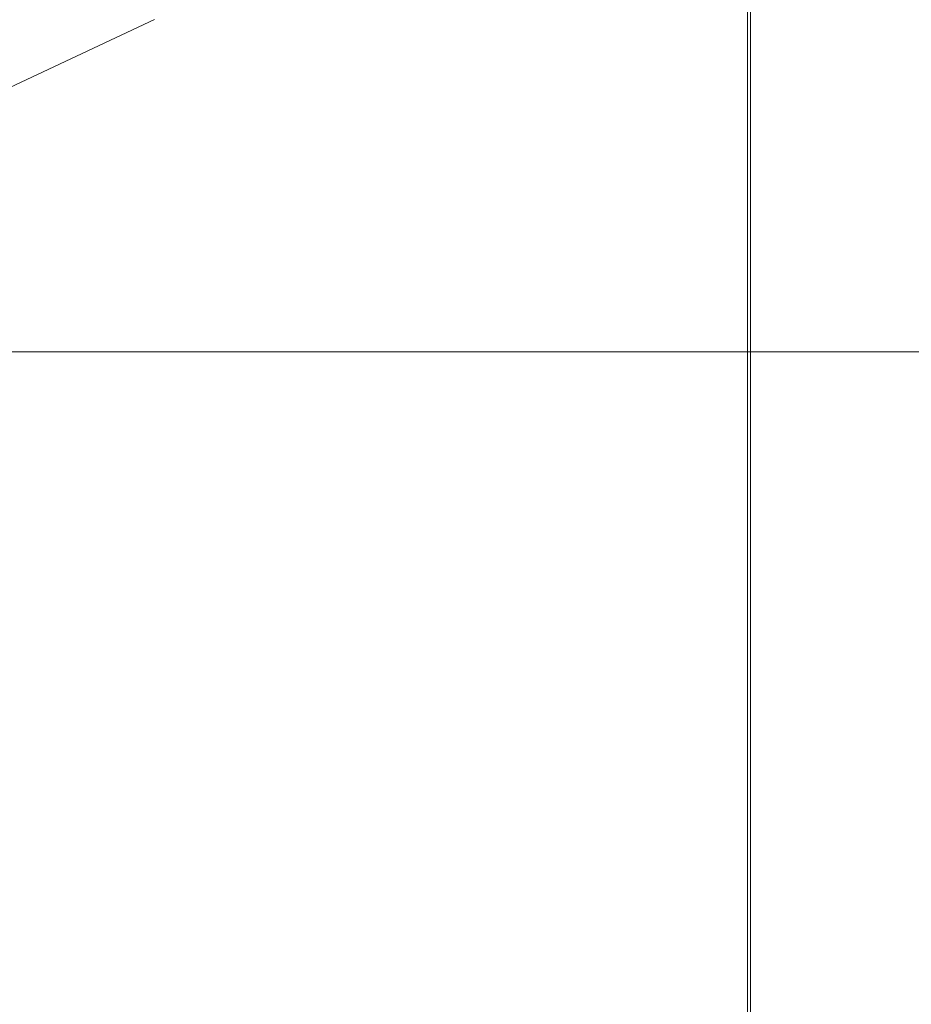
# Model space of a CAD drawing. Header units: inches. Extents: x -462 to -288, y -230 to 11.
# Tile 39 of 58: x -353.85 to -348.01, y -7.83 to -1.39. Entities that reach past the tile are written whole.
import ezdxf

# ---------------------------------------------------------------- set-up
doc = ezdxf.new("R2010")
doc.units = ezdxf.units.IN
doc.header["$LTSCALE"] = 32
doc.header["$MEASUREMENT"] = 0
doc.linetypes.add('Dash Style-1', pattern=[0.083328, 0.041656, -0.041672])
for name, color, linetype, lineweight in [('DashLine', 7, 'Dash Style-1', 13), ('Drawing', 7, 'Continuous', 18), ('None', 7, 'Continuous', 18), ('SolidLine', 7, 'Continuous', 15)]:
    doc.layers.add(name, color=color, linetype=linetype, lineweight=lineweight)

# ---------------------------------------------------------------- blocks, each defined once
blk = doc.blocks.new('Group-16')
at = {"layer": 'SolidLine', "flags": 128}
blk.add_lwpolyline([(12.01968503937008, -13.53149606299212), (132.0196850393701, -13.53149606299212), (132.0196850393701, -25.53937007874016), (12.01968503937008, -25.53937007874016)], close=True, dxfattribs=at)
blk = doc.blocks.new('Group-17')
at = {"layer": 'None'}
blk.add_blockref('Group-16', (0, 0), dxfattribs=at)
blk = doc.blocks.new('Group-18')
at = {"layer": 'None'}
blk.add_blockref('Group-17', (0, 0), dxfattribs=at)
blk = doc.blocks.new('SL Overhead (2D)')
at = {"layer": 'None'}
blk.add_blockref('Group-18', (0, 0), dxfattribs=at)
at = {"layer": 'Drawing', "color": 0, "flags": 1}
for tag in ['Tag', 'Catalog', 'Option1', 'Option2', 'Option3', 'Option4', 'Option5', 'Option6', 'Option7', 'Option8', 'Option9', 'Option10', 'Option11', 'Option12', 'Custom', 'FinishGroup', 'Discount', 'Item2', 'Item3', 'Item6', 'Item9', 'Item10', 'Item12', 'Item13', 'Item16', 'Item19', 'Item20', 'Item21', 'Item22', 'Item23', 'Item24', 'Item25', 'Item8', 'Item18', 'Item1', 'Item4', 'Item5', 'Item7', 'Item11', 'Item14', 'Item15', 'Item17']:
    blk.add_attdef(tag, (-60.52275906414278, -147.0264635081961), '', height=0.007086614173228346, dxfattribs=at)
blk = doc.blocks.new('Group-27')
at = {"layer": 'DashLine'}
blk.add_line((59.84251968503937, -8.858267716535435), (41.87098338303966, -17.23853272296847), dxfattribs=at)
blk = doc.blocks.new('Group-28')
at = {"layer": 'None'}
blk.add_blockref('Group-27', (0, 0), dxfattribs=at)
blk = doc.blocks.new('SL Utility Cabinet (2D)')
at = {"layer": 'None'}
blk.add_blockref('Group-28', (0, 0), dxfattribs=at)
at = {"layer": 'Drawing', "color": 0, "flags": 1}
for tag in ['Tag', 'Catalog', 'Option1', 'Option2', 'Option3', 'Option4', 'Option5', 'Option6', 'Option7', 'Option8', 'Option9', 'Option10', 'Option11', 'Option12', 'Custom', 'FinishGroup', 'Discount', 'Item2', 'Item3', 'Item6', 'Item9', 'Item10', 'Item12', 'Item13', 'Item16', 'Item19', 'Item20', 'Item21', 'Item22', 'Item23', 'Item24', 'Item25', 'Item8', 'Item18', 'Item1', 'Item4', 'Item5', 'Item7', 'Item11', 'Item14', 'Item15', 'Item17']:
    blk.add_attdef(tag, (-48.51291654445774, 7.46335022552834), '', height=0.007086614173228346, dxfattribs=at)
blk = doc.blocks.new('Group-30')
at = {"layer": 'SolidLine', "flags": 128}
blk.add_lwpolyline([(57.73622047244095, -30), (57.73622047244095, -2.559055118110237), (57.75590551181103, -2.559055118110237), (57.75590551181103, -30)], close=True, dxfattribs=at)
blk = doc.blocks.new('Group-38')
at = {"layer": 'DashLine', "flags": 128}
blk.add_lwpolyline([(0, -2.559055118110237), (57.75590551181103, -2.559055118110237), (57.75590551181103, -30), (0, -30)], close=True, dxfattribs=at)
at = {"layer": 'SolidLine', "flags": 128}
blk.add_lwpolyline([(0, -2.559055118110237), (57.75590551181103, -2.559055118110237), (57.75590551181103, -30), (0, -30)], close=True, dxfattribs=at)
at = {"layer": 'None'}
blk.add_blockref('Group-30', (0, 0), dxfattribs=at)
blk = doc.blocks.new('Group-67')
at = {"layer": 'None'}
blk.add_blockref('Group-38', (0, 0), dxfattribs=at)
blk = doc.blocks.new('SL Credenza Desk Top (2D)')
at = {"layer": 'None'}
blk.add_blockref('Group-67', (0, 0), dxfattribs=at)
at = {"layer": 'Drawing', "color": 0, "flags": 1}
for tag in ['Tag', 'Catalog', 'Option1', 'Option2', 'Option3', 'Option4', 'Option5', 'Option6', 'Option7', 'Option8', 'Option9', 'Option10', 'Option11', 'Option12', 'Custom', 'FinishGroup', 'Discount', 'Item2', 'Item3', 'Item6', 'Item9', 'Item10', 'Item12', 'Item13', 'Item16', 'Item19', 'Item20', 'Item21', 'Item22', 'Item23', 'Item24', 'Item25', 'Item8', 'Item18', 'Item1', 'Item4', 'Item5', 'Item7', 'Item11', 'Item14', 'Item15', 'Item17']:
    blk.add_attdef(tag, (-47.35957234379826, -5.664367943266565), '', height=0.007086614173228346, dxfattribs=at)

msp = doc.modelspace()

# ---------------------------------------------------------------- block references
at = {"layer": 'Drawing'}
for name, p in [('SL Overhead (2D)', (-419.991925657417, 21.97637795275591)), ('SL Utility Cabinet (2D)', (-407.972240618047, 9.724409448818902))]:
    msp.add_blockref(name, p, dxfattribs=at)

# ---------------------------------------------------------------- next in the draw order: block references
msp.add_blockref('SL Credenza Desk Top (2D)', (-406.8188964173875, 9.842519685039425), dxfattribs=at)

doc.saveas('drawing.dxf')
